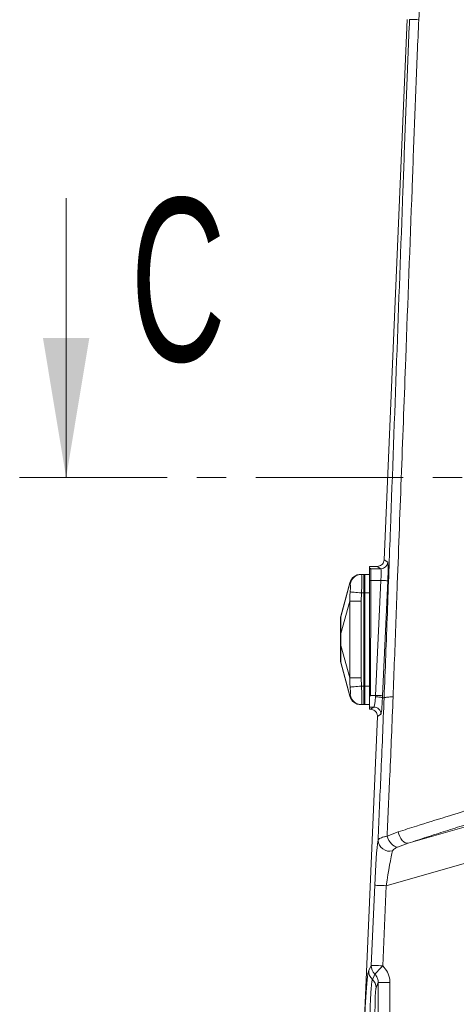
# Model space of a CAD drawing. Header units: millimetres. Extents: x 0 to 8410, y 0 to 5940.
# Tile 76 of 256: x 1702 to 1890, y 2901 to 3324. Entities that reach past the tile are written whole.
import ezdxf

# ---------------------------------------------------------------- set-up
doc = ezdxf.new("R2010")
doc.units = ezdxf.units.MM
doc.header["$LTSCALE"] = 10
doc.linetypes.add('CENTER', pattern=[10.16, 6.35, -1.27, 1.27, -1.27])
doc.styles.add('SLDTEXTSTYLE0', font='TXT', dxfattribs={"width": 0.605})

msp = doc.modelspace()

# ---------------------------------------------------------------- linework, layer by layer
at = {"color": 7, "linetype": 'Continuous', "lineweight": 0}
for p, q in [((1858.961626, 3091.883961), (1868.903323, 3324.074808)), ((1722.096763, 3247.235252), (1722.096763, 3127.235252)), ((1849.046721, 3085.574749), (1849.258168, 3085.574749)), ((1849.258168, 3085.574749), (1850.205376, 3085.574749)), ((1850.205376, 3077.574733), (1850.205376, 3085.574749)), ((1850.557132, 3085.480514), (1850.205376, 3085.574749)), ((1852.705373, 3085.574749), (1850.705369, 3085.574749)), ((1850.705369, 3085.574749), (1850.705369, 3077.574733)), ((1855.962171, 3089.015964), (1852.705373, 3089.015964)), ((1852.705373, 3088.339868), (1852.705373, 3089.015964)), ((1852.705373, 3088.339868), (1852.705373, 3087.934676)), ((1852.705373, 3087.934676), (1852.705373, 3082.971338)), ((1844.173833, 3081.913892), (1840.358331, 3067.667189)), ((1852.705373, 3082.971338), (1852.705373, 3033.088926)), ((1850.205376, 3037.574771), (1850.205376, 3077.574733)), ((1850.705369, 3077.574733), (1850.705369, 3037.574771)), ((1840.3102, 3047.662082), (1844.173833, 3033.235672)), ((1850.205376, 3029.574755), (1850.205376, 3037.574771)), ((1850.705369, 3037.574771), (1850.705369, 3029.574755)), ((1852.705373, 3033.088926), (1852.705373, 3028.541151)), ((1858.269944, 3032.493594), (1858.269884, 3032.493654)), ((1858.269944, 3032.493594), (1858.954175, 3032.463554)), ((1858.954175, 3032.463554), (1858.954264, 3032.463613)), ((1849.258168, 3029.574755), (1849.046721, 3029.574755)), ((1849.258168, 3029.574755), (1850.205376, 3029.574755)), ((1850.557132, 3029.66899), (1850.205376, 3029.574755)), ((1852.705373, 3029.574755), (1850.705369, 3029.574755)), ((1852.705373, 3028.541151), (1852.705373, 3027.574781)), ((1853.078349, 3027.574781), (1852.705373, 3027.574781)), ((1848.841681, 2855.530146), (1856.074317, 3024.450246)), ((1856.074321, 3024.450256), (1856.07434, 3024.450713))]:
    msp.add_line(p, q, dxfattribs=at)
at = {"color": 7, "linetype": 'CENTER', "lineweight": 0}
msp.add_line((1702.096763, 3127.235252), (2605.9035, 3127.235252), dxfattribs=at)
at = {"color": 8, "linetype": 'Continuous', "lineweight": 0}
for p, q in [((1858.961536, 3091.881815), (1860.493525, 3090.830508)), ((1850.557132, 3077.574733), (1850.557132, 3085.480514)), ((1852.705373, 3088.339868), (1853.263988, 3087.967041)), ((1853.263988, 3087.967041), (1853.263988, 3082.970086)), ((1853.263988, 3087.967041), (1857.500656, 3087.967041)), ((1857.500656, 3087.967041), (1855.972095, 3089.015964)), ((1844.208344, 3081.835392), (1840.329214, 3067.286673)), ((1853.263988, 3082.970086), (1853.155567, 3033.538106)), ((1857.545807, 3082.970086), (1853.263988, 3082.970086)), ((1855.320765, 3033.538106), (1857.545807, 3082.970086)), ((1860.538675, 3082.835379), (1858.313604, 3033.4034)), ((1849.258168, 3077.574733), (1849.046721, 3073.989693)), ((1849.258168, 3077.574733), (1850.205376, 3077.574733)), ((1850.557132, 3077.574733), (1850.205376, 3077.574733)), ((1850.557132, 3037.574771), (1850.557132, 3077.574733)), ((1850.557132, 3077.574733), (1850.705369, 3077.574733)), ((1852.705373, 3077.574733), (1850.705369, 3077.574733)), ((1844.208344, 3074.020627), (1840.329214, 3060.192588)), ((1849.046721, 3073.989693), (1849.046721, 3041.159812)), ((1844.208344, 3041.128877), (1840.329214, 3054.956976)), ((1844.208344, 3033.314112), (1840.329214, 3047.862891)), ((1849.046721, 3041.159812), (1849.258168, 3037.574771)), ((1849.258168, 3037.574771), (1850.205376, 3037.574771)), ((1850.557132, 3037.574771), (1850.205376, 3037.574771)), ((1850.557132, 3029.66899), (1850.557132, 3037.574771)), ((1850.557132, 3037.574771), (1850.705369, 3037.574771)), ((1852.705373, 3037.574771), (1850.705369, 3037.574771)), ((1853.155567, 3033.538106), (1855.320765, 3033.538106)), ((1854.571416, 3028.541151), (1852.705373, 3028.541151)), ((1853.078349, 3027.574781), (1854.571416, 3028.541151)), ((1857.564552, 3025.414828), (1856.074317, 3024.450246)), ((1869.343563, 2970.013145), (1902.290775, 2979.4606)), ((1860.236897, 2973.033729), (1864.994301, 2974.881533)), ((1869.343563, 2970.013145), (1864.664598, 2968.28318)), ((1906.419678, 2965.061429), (1859.886243, 2951.718155)), ((1853.423818, 2917.509619), (1854.897662, 2951.931778)), ((1859.886243, 2951.718155), (1858.412399, 2917.295996)), ((1852.334543, 2915.242556), (1853.423818, 2917.509619)), ((1861.450179, 2910.086039), (1856.457038, 2910.086039)), ((1856.457038, 2885.396782), (1856.457038, 2910.086039)), ((1861.450179, 2910.086039), (1861.450179, 2885.396782))]:
    msp.add_line(p, q, dxfattribs=at)
at = {"color": 8, "linetype": 'Continuous', "lineweight": 0, "flags": 128}
for points in [[(1852.705373, 3082.971338), (1852.774962, 3082.971159), (1852.844639, 3082.97104), (1852.914407, 3082.970861), (1852.984233, 3082.970742), (1853.05412, 3082.970563), (1853.124066, 3082.970444), (1853.194012, 3082.970265), (1853.263988, 3082.970086)], [(1860.538675, 3082.835379), (1860.455318, 3082.839135), (1860.267474, 3082.847598), (1859.981878, 3082.860473), (1859.608783, 3082.877281), (1859.161599, 3082.897368), (1858.65636, 3082.920137), (1858.111246, 3082.944635), (1857.545807, 3082.970086)], [(1849.258168, 3077.574733), (1848.390235, 3077.655497), (1847.548856, 3077.733818), (1846.759869, 3077.807251), (1846.047356, 3077.873531), (1845.433219, 3077.930692), (1844.936236, 3077.976945), (1844.571604, 3078.01086), (1844.35053, 3078.031424)], [(1840.358807, 3067.672911), (1840.3524, 3067.594174), (1840.329214, 3067.286673), (1840.329214, 3067.286673), (1840.329214, 3067.286673)], [(1844.35053, 3037.11808), (1844.571604, 3037.138644), (1844.936236, 3037.172559), (1845.433219, 3037.218812), (1846.047356, 3037.275973), (1846.759869, 3037.342254), (1847.548856, 3037.415686), (1848.390235, 3037.494007), (1849.258168, 3037.574771)], [(1844.172521, 3033.235315), (1844.170822, 3033.231381), (1844.208344, 3033.314112), (1844.208344, 3033.314112), (1844.208344, 3033.314112)], [(1858.313604, 3033.4034), (1858.230277, 3033.407155), (1858.042433, 3033.415619), (1857.756837, 3033.428493), (1857.383742, 3033.445242), (1856.936528, 3033.465389), (1856.431289, 3033.488158), (1855.886175, 3033.512655), (1855.320765, 3033.538106)], [(1864.664598, 2968.28318), (1864.036872, 2968.38707), (1863.381698, 2968.666735), (1862.724258, 2969.111446), (1862.089797, 2969.704214), (1861.502691, 2970.422092), (1860.985501, 2971.237663), (1860.558106, 2972.119513), (1860.236897, 2973.033729)], [(1869.343563, 2970.013145), (1868.717028, 2969.998363), (1868.05652, 2970.201674), (1867.391958, 2970.6139), (1866.753473, 2971.216384), (1866.169973, 2971.981767), (1865.667893, 2972.875419), (1865.270002, 2973.85681), (1864.994301, 2974.881533)], [(1859.886243, 2951.718155), (1858.943774, 2951.758507), (1858.035161, 2951.797429), (1857.193007, 2951.83349), (1856.447621, 2951.865438), (1855.825736, 2951.892021), (1855.349674, 2951.912406), (1855.03657, 2951.925817), (1854.897662, 2951.931778)], [(1858.412399, 2917.295996), (1857.4699, 2917.336348), (1856.561287, 2917.37527), (1855.719163, 2917.411331), (1854.973777, 2917.443219), (1854.351862, 2917.469862), (1853.87583, 2917.490247), (1853.562726, 2917.503658), (1853.423818, 2917.509619)], [(1858.412399, 2917.295996), (1857.78661, 2916.651312), (1857.181235, 2916.027668), (1856.615915, 2915.445271), (1856.109067, 2914.923075), (1855.677201, 2914.478186), (1855.334385, 2914.125028), (1855.091735, 2913.875047), (1854.957207, 2913.736466)], [(1854.957207, 2913.736466), (1854.652687, 2913.058999), (1853.917076, 2911.422792)], [(1856.457038, 2910.086039), (1856.186016, 2909.440342), (1855.504199, 2907.816711)]]:
    msp.add_lwpolyline(points, dxfattribs=at)
at = {"color": 7, "linetype": 'Continuous', "lineweight": 0, "flags": 128}
msp.add_lwpolyline([(1853.155567, 3033.538106), (1853.005334, 3033.388201), (1852.855219, 3033.238414), (1852.705373, 3033.088926)], dxfattribs=at)
at = {"color": 8, "linetype": 'Continuous', "lineweight": 0}
for centre, radius, start, end in [((1857.493334, 3090.970486), 3.003454, 270.13967745, 357.32871742), ((1849.266524, 3080.58995), 4.984806, 90.09604435, 170.46878878), ((1853.273044, 3082.973808), 4.993241, 90.1039107, 96.52794283), ((1849.266513, 3034.55953), 4.984782, 189.53027721, 269.90407972), ((1854.563549, 3025.537646), 3.003515, 357.65643509, 89.84993821), ((1861.366994, 2971.587525), 5.032734, 183.32194596, 284.02369211), ((1858.404459, 2917.335567), 4.983681, 177.99858204, 226.23454067), ((1857.316216, 2915.068765), 4.984703, 178.0019849, 227.00659827), ((1850.523963, 2907.777096), 4.980394, 0.45575045, 47.05513944), ((1983.705367, 2732.574759), 181.173937, 106.23957499, 183.76042501), ((1983.705367, 2732.574759), 176.685181, 106.53725571, 183.46274429)]:
    msp.add_arc(centre, radius, start, end, dxfattribs=at)
at = {"color": 7, "linetype": 'Continuous', "lineweight": 0}
for centre, radius, start, end in [((1848.983441, 3080.574759), 5, 90, 164.42991359), ((1850.505367, 3085.287319), 0.2, 0, 75), ((1845.205367, 3066.449528), 5, 165.81761521, 180), ((1845.205367, 3048.699991), 5, 180, 194.1818145), ((1848.983441, 3034.574759), 5, 195.58023412, 270), ((1850.505367, 3029.862199), 0.2, 285, 0), ((1983.705367, 2732.574759), 182.5, 101.22410418, 208.92277754)]:
    msp.add_arc(centre, radius, start, end, dxfattribs=at)
for centre, major_axis, ratio, start_param, end_param in [((1857.39957, 3090.514885), (0.908829, 3.273716), 0.3900490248, 5.2483186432, 5.2490472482), ((1857.685356, 3090.217254), (3.457711, 0.654216), 0.2913805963, 4.1364783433, 4.1397846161), ((1854.927214, 3025.773296), (3.498375, -1.133622), 0.4002033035, 2.2504753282, 2.2514206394)]:
    msp.add_ellipse(centre, major_axis=major_axis, ratio=ratio, start_param=start_param, end_param=end_param, dxfattribs=at)
at = {"color": 8, "linetype": 'Continuous', "lineweight": 0}
for centre, major_axis, ratio, start_param, end_param in [((1860.118985, 3082.835398), (0.361091, 7.999978), 0.0523544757, 4.7147520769, 6.2506418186), ((1857.126127, 3082.970114), (0.362636, 4.999908), 0.0835011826, 4.7184451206, 6.2543348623), ((1854.899101, 3033.538128), (0.344949, 4.999917), 0.0835344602, 3.1822622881, 4.6037684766), ((1854.901065, 3033.538128), (0.362636, 4.999908), 0.0835011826, 4.6040615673, 4.7184451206), ((1857.892247, 3033.409971), (0.343478, 7.99998), 0.0523595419, 3.1787472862, 4.5998463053), ((1857.893924, 3033.403412), (0.361091, 7.999978), 0.0523544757, 4.6007810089, 4.7147520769), ((1855.959819, 2952.236344), (0.919458, 21.066763), 0.0496998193, 0.4422460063, 1.587423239), ((1860.948396, 2952.022748), (2.308407, 16.260536), 0.0614473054, 0.4530730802, 1.598250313)]:
    msp.add_ellipse(centre, major_axis=major_axis, ratio=ratio, start_param=start_param, end_param=end_param, dxfattribs=at)
for points, knots in [([(1879.430487, 3450.599376), (1878.558397, 3430.720565), (1877.196712, 3399.681681), (1875.601125, 3363.060041), (1874.623254, 3340.740831), (1874.132298, 3329.579581), (1873.886837, 3323.999348)], [0, 0, 0, 0, 0.4710702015, 0.7355316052, 0.8677751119, 1, 1, 1, 1]), ([(1858.954264, 3032.463613), (1859.196129, 3038.538949), (1859.679991, 3050.69294), (1860.350186, 3068.812975), (1861.004744, 3086.889922), (1862.329354, 3123.091445), (1864.360229, 3177.688507), (1866.34145, 3231.110095), (1867.595302, 3265.220008), (1868.131721, 3279.856748), (1868.685658, 3294.530676), (1869.264707, 3309.252314), (1869.688801, 3319.105842), (1869.900777, 3324.030939)], [0, 0, 0, 0, 0.0621632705, 0.1243605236, 0.1865981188, 0.2488165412, 0.4976943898, 0.7486818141, 0.7989636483, 0.8492980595, 0.8995963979, 0.9498151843, 1, 1, 1, 1]), ([(1873.886837, 3323.999348), (1873.66671, 3319.11872), (1873.226301, 3309.354044), (1872.635215, 3294.764656), (1872.074813, 3280.222884), (1871.53577, 3265.717824), (1870.272452, 3231.809554), (1868.56285, 3186.499027), (1866.447435, 3129.919005), (1865.02993, 3092.175191), (1864.035226, 3065.29559), (1863.441881, 3049.165684), (1863.019282, 3038.334036), (1862.808062, 3032.920245)], [0, 0, 0, 0, 0.0498183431, 0.099671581, 0.1496066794, 0.199579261, 0.2494971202, 0.4997361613, 0.6668408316, 0.8333986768, 0.8889486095, 0.9444951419, 1, 1, 1, 1]), ([(1849.046721, 3085.574749), (1848.497946, 3085.522358), (1847.400383, 3085.417575), (1845.939929, 3084.594817), (1844.775591, 3083.388922), (1844.397427, 3082.353239), (1844.208344, 3081.835392)], [0, 0, 0, 0, 0.2499976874, 0.5000012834, 0.7499981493, 1, 1, 1, 1]), ([(1849.258168, 3085.574749), (1849.285297, 3085.486512), (1849.339556, 3085.310036), (1849.368921, 3083.932551), (1849.362648, 3081.905064), (1849.324125, 3079.655223), (1849.276954, 3078.167299), (1849.258168, 3077.574733)], [0, 0, 0, 0, 0.2145531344, 0.4291113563, 0.6435958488, 0.8580621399, 1, 1, 1, 1]), ([(1844.208344, 3081.835392), (1844.208344, 3081.835392), (1844.208344, 3081.835392), (1844.165716, 3081.928545), (1844.160571, 3081.941043), (1844.208344, 3081.835392), (1844.208344, 3081.835392), (1844.208344, 3081.835392)], [0, 0, 0, 0, 0.0000022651, 0.3040236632, 0.6080475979, 0.9999981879, 1, 1, 1, 1]), ([(1844.35053, 3081.415358), (1844.298101, 3081.445887), (1844.19301, 3081.507079), (1844.208344, 3081.835394), (1844.208344, 3081.835392), (1844.208344, 3081.835392)], [0, 0, 0, 0, 0.4988919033, 0.9999852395, 1, 1, 1, 1]), ([(1844.35053, 3078.031424), (1844.377566, 3078.42616), (1844.431578, 3079.214785), (1844.454881, 3080.248369), (1844.441806, 3081.031548), (1844.398239, 3081.356319), (1844.358153, 3081.405926), (1844.35053, 3081.415358)], [0, 0, 0, 0, 0.2300696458, 0.459645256, 0.7001538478, 0.9429835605, 1, 1, 1, 1]), ([(1844.208344, 3074.020627), (1844.208344, 3074.020647), (1844.208344, 3074.670692), (1844.192647, 3076.023921), (1844.297747, 3077.360281), (1844.35053, 3078.031424)], [0, 0, 0, 0, 0.0000152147, 0.4977909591, 1, 1, 1, 1]), ([(1844.208344, 3041.128877), (1844.208344, 3041.128897), (1844.208344, 3044.462251), (1844.165716, 3051.128477), (1844.160571, 3062.092894), (1844.208344, 3069.723185), (1844.208344, 3074.020607), (1844.208344, 3074.020627)], [0, 0, 0, 0, 0.0000018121, 0.3040236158, 0.6080470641, 0.9999981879, 1, 1, 1, 1]), ([(1844.208344, 3074.020627), (1844.397429, 3074.019436), (1844.775597, 3074.017054), (1845.939916, 3074.009528), (1847.4004, 3074.00029), (1848.497948, 3073.993225), (1849.046721, 3073.989693)], [0, 0, 0, 0, 0.250000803, 0.4999987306, 0.75000011, 1, 1, 1, 1]), ([(1840.32823, 3067.28262), (1840.31688, 3067.048281), (1840.293833, 3066.572465), (1840.286403, 3065.47848), (1840.285336, 3064.116615), (1840.290688, 3062.381818), (1840.314704, 3060.979891), (1840.32823, 3060.190323)], [0, 0, 0, 0, 0.1893860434, 0.3845394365, 0.5673155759, 0.7563113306, 1, 1, 1, 1]), ([(1840.329214, 3060.192588), (1840.329214, 3060.192568), (1840.329213, 3059.439244), (1840.366569, 3057.960768), (1840.358432, 3056.513981), (1840.329214, 3054.95697), (1840.329214, 3054.956976), (1840.329214, 3054.956976)], [0, 0, 0, 0, 0.0000125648, 0.4764081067, 0.7349450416, 0.9999943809, 1, 1, 1, 1]), ([(1840.32823, 3054.959181), (1840.31688, 3054.3439), (1840.293833, 3053.094609), (1840.286403, 3051.437532), (1840.285336, 3050.009915), (1840.290688, 3048.732026), (1840.314704, 3048.17862), (1840.32823, 3047.866944)], [0, 0, 0, 0, 0.189387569, 0.3845399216, 0.5673176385, 0.7563151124, 1, 1, 1, 1]), ([(1840.329214, 3047.862891), (1840.329214, 3047.862871), (1840.329213, 3047.267301), (1840.364176, 3047.419759), (1840.359045, 3047.474139), (1840.358807, 3047.476652)], [0, 0, 0, 0, 0.0000318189, 0.953788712, 1, 1, 1, 1]), ([(1844.35053, 3037.11808), (1844.298101, 3037.784781), (1844.193009, 3039.121134), (1844.208344, 3040.474477), (1844.208344, 3041.128857), (1844.208344, 3041.128877)], [0, 0, 0, 0, 0.4988879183, 0.9999847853, 1, 1, 1, 1]), ([(1844.208344, 3041.128877), (1844.397429, 3041.13007), (1844.775597, 3041.132456), (1845.939916, 3041.139951), (1847.4004, 3041.14931), (1848.497948, 3041.156311), (1849.046721, 3041.159812)], [0, 0, 0, 0, 0.2500008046, 0.4999987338, 0.7500001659, 1, 1, 1, 1]), ([(1844.35053, 3033.734206), (1844.377566, 3033.802834), (1844.431578, 3033.939942), (1844.454881, 3034.631429), (1844.441808, 3035.602899), (1844.398237, 3036.50563), (1844.358153, 3037.020224), (1844.35053, 3037.11808)], [0, 0, 0, 0, 0.2300690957, 0.4596391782, 0.7001556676, 0.9429806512, 1, 1, 1, 1]), ([(1849.258168, 3037.574771), (1849.285297, 3036.676194), (1849.339556, 3034.879018), (1849.368921, 3032.482445), (1849.362648, 3030.673326), (1849.324126, 3029.712167), (1849.276954, 3029.613892), (1849.258168, 3029.574755)], [0, 0, 0, 0, 0.2145529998, 0.4291109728, 0.643599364, 0.8580643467, 1, 1, 1, 1]), ([(1844.208344, 3033.314112), (1844.208344, 3033.314112), (1844.208344, 3033.31411), (1844.192647, 3033.642538), (1844.297747, 3033.703559), (1844.35053, 3033.734206)], [0, 0, 0, 0, 0.0000147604, 0.4977900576, 1, 1, 1, 1]), ([(1844.208344, 3033.314112), (1844.397428, 3032.796267), (1844.775593, 3031.760587), (1845.939912, 3030.554673), (1847.400406, 3029.732017), (1848.497949, 3029.627176), (1849.046721, 3029.574755)], [0, 0, 0, 0, 0.2500025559, 0.5000001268, 0.7500001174, 1, 1, 1, 1]), ([(1856.342717, 2971.295896), (1856.749946, 2980.653874), (1857.397, 2995.522955), (1858.300149, 3015.924437), (1858.73602, 3026.946826), (1858.954175, 3032.463554)], [0, 0, 0, 0, 0.458921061, 0.7291889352, 1, 1, 1, 1]), ([(1862.808062, 3032.920245), (1862.594074, 3027.296156), (1862.165261, 3016.025972), (1861.274388, 2996.050399), (1860.628275, 2981.716426), (1860.236897, 2973.033729)], [0, 0, 0, 0, 0.2819809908, 0.5650653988, 1, 1, 1, 1]), ([(1864.994301, 2974.881533), (1867.623511, 2975.716326), (1874.277235, 2977.828933), (1885.448628, 2981.319487), (1894.259275, 2984.019794), (1898.67483, 2985.373083)], [0, 0, 0, 0, 0.2457900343, 0.6220192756, 1, 1, 1, 1]), ([(1902.226194, 2980.516616), (1899.376395, 2979.622475), (1893.676802, 2977.834195), (1885.358373, 2975.18949), (1877.206205, 2972.57359), (1871.964441, 2970.866626), (1869.343563, 2970.013145)], [0, 0, 0, 0, 0.2489821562, 0.4979640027, 0.7489823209, 1, 1, 1, 1]), ([(1856.342717, 2971.295896), (1856.382389, 2971.390451), (1856.541235, 2971.769046), (1857.378868, 2972.246152), (1858.818517, 2972.711878), (1859.758971, 2972.925281), (1860.236897, 2973.033729)], [0, 0, 0, 0, 0.1416880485, 0.5673143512, 0.7801152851, 1, 1, 1, 1]), ([(1864.664598, 2968.28318), (1864.208379, 2968.069976), (1863.336845, 2967.662685), (1862.733321, 2967.102361), (1862.615157, 2966.782296), (1862.586542, 2966.704789)], [0, 0, 0, 0, 0.4542912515, 0.867851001, 1, 1, 1, 1]), ([(1858.412399, 2917.295996), (1859.140117, 2916.433206), (1860.595376, 2914.707836), (1861.370458, 2912.05965), (1861.432898, 2910.513858), (1861.450179, 2910.086039)], [0, 0, 0, 0, 0.4197560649, 0.8394097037, 1, 1, 1, 1]), ([(1850.79722, 2879.44651), (1850.73114, 2879.745704), (1850.621272, 2880.243165), (1850.524625, 2881.87982), (1850.471811, 2883.666141), (1850.454531, 2885.858918), (1850.471003, 2888.368496), (1850.522637, 2891.139529), (1850.606436, 2894.085207), (1850.72153, 2897.12647), (1850.863367, 2900.176097), (1851.029079, 2903.143824), (1851.212986, 2905.950463), (1851.410564, 2908.506468), (1851.615573, 2910.749476), (1851.822513, 2912.60455), (1852.013624, 2913.944086), (1852.186221, 2914.838187), (1852.285102, 2915.107766), (1852.334543, 2915.242556)], [0, 0, 0, 0, 0.08762765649, 0.14569584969, 0.20376347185, 0.26185436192, 0.31994560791, 0.37811838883, 0.43629117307, 0.49457070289, 0.55285141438, 0.61122032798, 0.66958938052, 0.72798740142, 0.78638632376, 0.84474531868, 0.90310437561, 0.95155203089, 1, 1, 1, 1]), ([(1856.457038, 2910.086039), (1856.404754, 2910.661894), (1856.300132, 2911.814185), (1855.620773, 2913.032794), (1855.091044, 2913.594539), (1854.957207, 2913.736466)], [0, 0, 0, 0, 0.427457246, 0.8553455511, 1, 1, 1, 1]), ([(1853.917076, 2911.422792), (1853.872477, 2911.28784), (1853.783278, 2911.017934), (1853.643112, 2910.125976), (1853.503098, 2908.89524), (1853.366343, 2907.33661), (1853.236991, 2905.491405), (1853.118251, 2903.418851), (1853.014094, 2901.171221), (1852.926774, 2898.818686), (1852.859526, 2896.425616), (1852.813531, 2894.062191), (1852.790931, 2891.797445), (1852.791442, 2889.6918), (1852.816027, 2887.811944), (1852.862937, 2886.198566), (1852.932211, 2884.91788), (1853.024469, 2883.901395), (1853.10432, 2883.594827), (1853.147312, 2883.429769)], [0, 0, 0, 0, 0.0582803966, 0.1165612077, 0.1748693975, 0.2331774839, 0.2915911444, 0.3500049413, 0.4084411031, 0.4668773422, 0.5252426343, 0.5836067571, 0.6418382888, 0.700070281, 0.7581687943, 0.8162678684, 0.8742931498, 0.9323186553, 1, 1, 1, 1]), ([(1855.504199, 2907.816711), (1855.485368, 2907.759669), (1855.407453, 2907.523648), (1855.277142, 2906.442339), (1855.14205, 2904.096028), (1855.055299, 2901.01745), (1855.026773, 2897.581889), (1855.058965, 2894.171551), (1855.147879, 2891.16087), (1855.283909, 2888.887746), (1855.411418, 2887.888237), (1855.486031, 2887.672752), (1855.501993, 2887.626651)], [0, 0, 0, 0, 0.0372793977, 0.1542501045, 0.2713882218, 0.388366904, 0.5053154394, 0.6208912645, 0.7366759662, 0.8524240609, 0.9684276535, 1, 1, 1, 1])]:
    msp.add_open_spline(points, degree=3, knots=knots, dxfattribs=at)
at = {"color": 7, "linetype": 'Continuous', "lineweight": 0}
for points, knots in [([(1873.886837, 3323.999348), (1873.789103, 3324.002124), (1873.261453, 3324.017111), (1871.975132, 3324.049323), (1870.408263, 3324.071669), (1870.069939, 3324.044516), (1869.900777, 3324.030939)], [0, 0, 0, 0, 0.0424509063, 0.2291858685, 0.6145923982, 1, 1, 1, 1]), ([(1855.972095, 3089.015964), (1856.309133, 3089.049518), (1856.983214, 3089.116625), (1857.880964, 3089.634539), (1858.557783, 3090.396065), (1858.895439, 3091.196652), (1858.9446, 3091.706257), (1858.961536, 3091.881815)], [0, 0, 0, 0, 0.221149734, 0.4423037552, 0.6632303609, 0.8839840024, 1, 1, 1, 1]), ([(1840.32823, 3067.28262), (1840.273135, 3066.976726), (1840.208782, 3066.619424), (1840.205786, 3066.257827), (1840.205355, 3066.205803)], [0, 0, 0, 0, 0.856124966, 1, 1, 1, 1]), ([(1840.205355, 3059.957984), (1840.205355, 3060.838487), (1840.205355, 3062.59739), (1840.205355, 3064.693431), (1840.205355, 3065.812658), (1840.205355, 3066.129019), (1840.205355, 3066.205803)], [0, 0, 0, 0, 0.2974185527, 0.5941265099, 0.9014905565, 1, 1, 1, 1]), ([(1840.329214, 3067.286673), (1840.329023, 3067.285895), (1840.328722, 3067.284666), (1840.328362, 3067.283169), (1840.32823, 3067.28262)], [0, 0, 0, 0, 0.6337288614, 1, 1, 1, 1]), ([(1840.32823, 3060.190323), (1840.273135, 3060.124354), (1840.208783, 3060.0473), (1840.205786, 3059.969217), (1840.205355, 3059.957984)], [0, 0, 0, 0, 0.8561442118, 1, 1, 1, 1]), ([(1840.32823, 3060.190323), (1840.32844, 3060.190653), (1840.328774, 3060.191177), (1840.329095, 3060.192207), (1840.329214, 3060.192588)], [0, 0, 0, 0, 0.6306205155, 1, 1, 1, 1]), ([(1840.205355, 3055.19152), (1840.205355, 3056.485302), (1840.205355, 3058.086499), (1840.205355, 3059.656549), (1840.205355, 3059.957984)], [0, 0, 0, 0, 0.8080090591, 1, 1, 1, 1]), ([(1840.32823, 3054.959181), (1840.273135, 3055.025151), (1840.208783, 3055.102205), (1840.205786, 3055.180287), (1840.205355, 3055.19152)], [0, 0, 0, 0, 0.8561442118, 1, 1, 1, 1]), ([(1840.205355, 3048.943702), (1840.205355, 3049.238516), (1840.205355, 3049.827444), (1840.205355, 3051.76678), (1840.205355, 3053.681131), (1840.205355, 3054.896532), (1840.205355, 3055.19152)], [0, 0, 0, 0, 0.29741551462, 0.59412547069, 0.90149095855, 1, 1, 1, 1]), ([(1840.329214, 3054.956976), (1840.329021, 3054.957612), (1840.328715, 3054.958623), (1840.328362, 3054.95903), (1840.32823, 3054.959181)], [0, 0, 0, 0, 0.6288234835, 1, 1, 1, 1]), ([(1840.32823, 3047.866944), (1840.273135, 3048.17284), (1840.208785, 3048.530126), (1840.205787, 3048.891697), (1840.205355, 3048.943702)], [0, 0, 0, 0, 0.8561699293, 1, 1, 1, 1]), ([(1840.32823, 3047.866944), (1840.328442, 3047.866008), (1840.328781, 3047.864512), (1840.329096, 3047.863333), (1840.329214, 3047.862891)], [0, 0, 0, 0, 0.6250766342, 1, 1, 1, 1]), ([(1858.269884, 3032.493654), (1858.220932, 3032.534338), (1858.123029, 3032.615705), (1857.564651, 3032.74288), (1856.773423, 3032.855632), (1856.020007, 3032.923246), (1855.513666, 3032.955271), (1855.339715, 3032.96422), (1855.276896, 3032.967451)], [0, 0, 0, 0, 0.2213079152, 0.4426184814, 0.6639257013, 0.8852325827, 0.9585541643, 1, 1, 1, 1]), ([(1862.808062, 3032.920245), (1862.709299, 3032.917622), (1862.238449, 3032.905119), (1861.007646, 3032.853841), (1859.470564, 3032.720706), (1859.126364, 3032.549311), (1858.954264, 3032.463613)], [0, 0, 0, 0, 0.04443243, 0.2118290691, 0.6059143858, 1, 1, 1, 1]), ([(1856.074347, 3024.450723), (1856.065238, 3024.714224), (1856.044495, 3025.314289), (1855.66844, 3026.196474), (1854.991815, 3026.957458), (1854.09309, 3027.474895), (1853.418478, 3027.541486), (1853.08118, 3027.574781)], [0, 0, 0, 0, 0.16348686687, 0.37230349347, 0.58132668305, 0.79066859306, 1, 1, 1, 1])]:
    msp.add_open_spline(points, degree=3, knots=knots, dxfattribs=at)
msp.add_solid([(1722.096763, 3127.235252), (1732.096763, 3187.235252), (1712.096763, 3187.235252)], dxfattribs=at)

# ---------------------------------------------------------------- texts
at = {"color": 7, "linetype": 'Continuous', "insert": (1749.861631, 3247.235252), "char_height": 70, "attachment_point": 1, "style": 'SLDTEXTSTYLE0'}
msp.add_mtext('C', dxfattribs=at)

doc.saveas('drawing.dxf')
